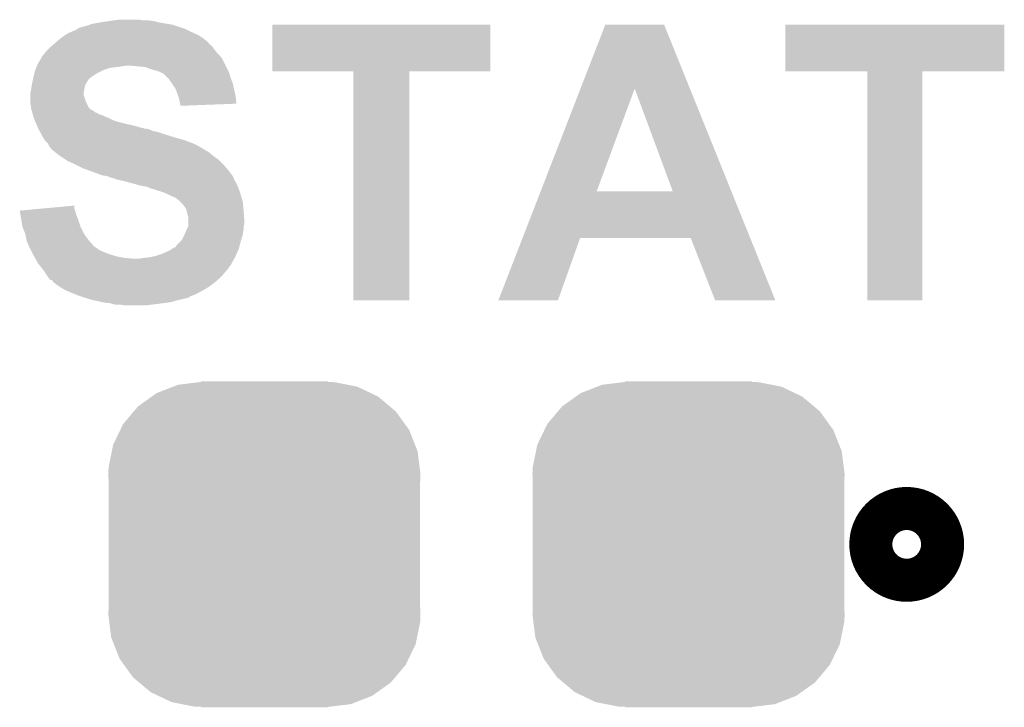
# Model space of a CAD drawing. Extents: x -1.3 to 24.2, y -3.9 to 53.4.
# Tile 18 of 42: x 7.6 to 11.1, y 11.9 to 14.4. Entities that reach past the tile are written whole.
import ezdxf

# ---------------------------------------------------------------- set-up
doc = ezdxf.new("R2010")
doc.units = 0
doc.layers.get('0').update_dxf_attribs({"linetype": 'CONTINUOUS'})
doc.layers.add('LTE_CAT_1_5_CLICK_V101_GTO', color=11, linetype='CONTINUOUS')
doc.layers.add('LTE_CAT_1_5_CLICK_V101_GTS', color=8, linetype='CONTINUOUS')

# ---------------------------------------------------------------- blocks, each defined once
blk = doc.blocks.new('CUSTOM_178')
for points in [[(-0.381238, 0.53545), (-0.323018, 0.558074), (0.376292, 0.53545), (0.3289, 0.558074)], [(-0.323018, 0.558074), (-0.305476, 0.56489), (0.3289, 0.558074), (0.29452, 0.56489)], [(-0.305476, 0.56489), (-0.23152, 0.57388), (0.29452, 0.56489), (0.24917, 0.57388)], [(-0.23152, 0.57388), (-0.22479, 0.574698), (0.24917, 0.57388), (0.22479, 0.574698)], [(-0.22479, 0.574698), (-0.22479, 0.57658), (0.22479, 0.574698), (0.22479, 0.57658)], [(-0.447376, 0.488202), (-0.398586, 0.523058), (0.44405, 0.488202), (0.40225, 0.523058)], [(-0.398586, 0.523058), (-0.381238, 0.53545), (0.40225, 0.523058), (0.376292, 0.53545)], [(-0.461886, 0.471004), (-0.447376, 0.488202), (0.464674, 0.471004), (0.44405, 0.488202)], [(-0.49979, 0.426078), (-0.461886, 0.471004), (0.497162, 0.426078), (0.464674, 0.471004)], [(-0.509936, 0.405138), (-0.49979, 0.426078), (0.512302, 0.405138), (0.497162, 0.426078)], [(-0.535228, 0.35293), (-0.509936, 0.405138), (0.532938, 0.35293), (0.512302, 0.405138)], [(-0.540004, 0.329548), (-0.535228, 0.35293), (0.542178, 0.329548), (0.532938, 0.35293)], [(-0.551494, 0.273294), (-0.540004, 0.329548), (0.549346, 0.273294), (0.542178, 0.329548)], [(-0.55245, 0.24892), (-0.551494, 0.273294), (0.55245, 0.24892), (0.549346, 0.273294)], [(-0.55118, 0.220156), (-0.55245, 0.24892), (0.55118, 0.220156), (0.55245, 0.24892)], [(-0.55118, -0.220156), (-0.55118, 0.220156), (0.55118, -0.220156), (0.55118, 0.220156)], [(-0.55245, -0.24892), (-0.55118, -0.220156), (0.55245, -0.24892), (0.55118, -0.220156)], [(-0.549266, -0.273902), (-0.55245, -0.24892), (0.551492, -0.273902), (0.55245, -0.24892)], [(-0.542176, -0.329548), (-0.549266, -0.273902), (0.540126, -0.329548), (0.551492, -0.273902)], [(-0.532694, -0.353538), (-0.542176, -0.329548), (0.535226, -0.353538), (0.540126, -0.329548)], [(-0.5123, -0.405138), (-0.532694, -0.353538), (0.510226, -0.405138), (0.535226, -0.353538)], [(-0.496718, -0.426686), (-0.5123, -0.405138), (0.499788, -0.426686), (0.510226, -0.405138)], [(-0.464674, -0.471002), (-0.496718, -0.426686), (0.4624, -0.471002), (0.499788, -0.426686)], [(-0.443316, -0.48881), (-0.464674, -0.471002), (0.447376, -0.48881), (0.4624, -0.471002)], [(-0.402248, -0.523056), (-0.443316, -0.48881), (0.399436, -0.523056), (0.447376, -0.48881)], [(-0.375016, -0.536056), (-0.402248, -0.523056), (0.381238, -0.536056), (0.399436, -0.523056)], [(-0.328898, -0.558072), (-0.375016, -0.536056), (0.32458, -0.558072), (0.381238, -0.536056)], [(-0.291448, -0.565496), (-0.328898, -0.558072), (0.305476, -0.565496), (0.32458, -0.558072)], [(-0.249168, -0.573878), (-0.291448, -0.565496), (0.23652, -0.573878), (0.305476, -0.565496)], [(-0.22479, -0.574698), (-0.249168, -0.573878), (0.229774, -0.574698), (0.23652, -0.573878)], [(-0.22479, -0.575304), (-0.22479, -0.574698), (0.22479, -0.575304), (0.229774, -0.574698)], [(-0.22479, -0.57658), (-0.22479, -0.575304), (0.22479, -0.57658), (0.22479, -0.575304)]]:
    blk.add_solid(points)

msp = doc.modelspace()

# ---------------------------------------------------------------- linework, layer by layer
at = {"layer": 'LTE_CAT_1_5_CLICK_V101_GTO', "const_width": 0.254}
msp.add_lwpolyline([(10.6934, 12.5222, 1), (10.8458, 12.5222, 1)], format="xyb", close=True, dxfattribs=at)
at = {"layer": 'LTE_CAT_1_5_CLICK_V101_GTO'}
for points in [[(7.85114, 14.353538), (7.871462, 14.358622), (8.194046, 14.353538), (8.178792, 14.358622)], [(7.871462, 14.358622), (7.877804, 14.361158), (8.178792, 14.358622), (8.171182, 14.361158)], [(7.877804, 14.361158), (7.884162, 14.3637), (8.171182, 14.361158), (8.155934, 14.3637)], [(7.884162, 14.3637), (7.9121, 14.36878), (8.155934, 14.3637), (8.12546, 14.36878)], [(7.9121, 14.36878), (7.94512, 14.37386), (8.12546, 14.36878), (8.10514, 14.37386)], [(7.94512, 14.37386), (7.9629, 14.3764), (8.10514, 14.37386), (8.08736, 14.3764)], [(7.9629, 14.3764), (7.980682, 14.37894), (8.067042, 14.3764), (8.051798, 14.37894)], [(8.52424, 14.196082), (8.52426, 14.361138), (9.296378, 14.196082), (9.2964, 14.361138)], [(8.52426, 14.361138), (8.524262, 14.36116), (9.2964, 14.361138), (8.524262, 14.36116)], [(9.615072, 14.135042), (9.70281, 14.361146), (10.002344, 14.135042), (9.911084, 14.361146)], [(9.70281, 14.361146), (9.702816, 14.36116), (9.911084, 14.361146), (9.702816, 14.36116)], [(10.34034, 14.196082), (10.34036, 14.361138), (11.115018, 14.196082), (11.11504, 14.361138)], [(10.34036, 14.361138), (10.340362, 14.36116), (11.11504, 14.361138), (10.340362, 14.36116)], [(7.77748, 14.31544), (7.792716, 14.325598), (8.276338, 14.31544), (8.26008, 14.325598)], [(7.792716, 14.325598), (7.80034, 14.33068), (8.26008, 14.325598), (8.248648, 14.33068)], [(7.80034, 14.33068), (7.81253, 14.33576), (8.248648, 14.33068), (8.23722, 14.33576)], [(7.81253, 14.33576), (7.83082, 14.343382), (8.23722, 14.33576), (8.221976, 14.343382)], [(7.83082, 14.343382), (7.83336, 14.34592), (8.221976, 14.343382), (8.2169, 14.34592)], [(7.83336, 14.34592), (7.833364, 14.345922), (8.2169, 14.34592), (8.216894, 14.345922)], [(7.833364, 14.345922), (7.843522, 14.351), (8.216894, 14.345922), (8.20166, 14.351)], [(7.843522, 14.351), (7.85114, 14.353538), (8.20166, 14.351), (8.194046, 14.353538)], [(7.74234, 14.284958), (7.748266, 14.290038), (8.31088, 14.284958), (8.3058, 14.290038)], [(7.748266, 14.290038), (7.75123, 14.292578), (8.3058, 14.290038), (8.300726, 14.292578)], [(7.75123, 14.292578), (7.757154, 14.297656), (8.300726, 14.292578), (8.298182, 14.297656)], [(7.757154, 14.297656), (7.75716, 14.29766), (8.298182, 14.297656), (8.298178, 14.29766)], [(7.75716, 14.29766), (7.774576, 14.3129), (8.298178, 14.29766), (8.280402, 14.3129)], [(7.774576, 14.3129), (7.77748, 14.31544), (8.280402, 14.3129), (8.276338, 14.31544)], [(7.708906, 14.249406), (7.713976, 14.254478), (8.34034, 14.249406), (8.336282, 14.254478)], [(7.713976, 14.254478), (7.71652, 14.257022), (8.336282, 14.254478), (8.33374, 14.257022)], [(7.71652, 14.257022), (7.722236, 14.26464), (8.33374, 14.257022), (8.326122, 14.26464)], [(7.722236, 14.26464), (7.724142, 14.26718), (8.326122, 14.26464), (8.324218, 14.26718)], [(7.724142, 14.26718), (7.73938, 14.28242), (8.324218, 14.26718), (8.312784, 14.28242)], [(7.73938, 14.28242), (7.74234, 14.284958), (8.312784, 14.28242), (8.31088, 14.284958)], [(7.691626, 14.21638), (7.69366, 14.221462), (8.359142, 14.21638), (8.3566, 14.221462)], [(7.69366, 14.221462), (7.705848, 14.241778), (8.3566, 14.221462), (8.346442, 14.241778)], [(7.705848, 14.241778), (7.7089, 14.246864), (8.346442, 14.241778), (8.342374, 14.246864)], [(7.7089, 14.246864), (7.708906, 14.249406), (8.342374, 14.246864), (8.34034, 14.249406)], [(7.679548, 14.178278), (7.682372, 14.19098), (7.886698, 14.178278), (7.907022, 14.19098)], [(7.682372, 14.19098), (7.683502, 14.196062), (7.907022, 14.19098), (7.917184, 14.196062)], [(7.683502, 14.196062), (7.685532, 14.20114), (7.917184, 14.196062), (7.92734, 14.20114)], [(7.685532, 14.20114), (7.688578, 14.208758), (7.92734, 14.20114), (7.950198, 14.208758)], [(7.688578, 14.208758), (7.689596, 14.2113), (7.950198, 14.208758), (7.97306, 14.2113)], [(7.689596, 14.2113), (7.69061, 14.21384), (7.97306, 14.2113), (7.99084, 14.21384)], [(7.69061, 14.21384), (7.691626, 14.21638), (7.99084, 14.21384), (8.006078, 14.21638)], [(8.04926, 14.21384), (8.018782, 14.21638), (8.360412, 14.21384), (8.359142, 14.21638)], [(8.074658, 14.2113), (8.04926, 14.21384), (8.361682, 14.2113), (8.360412, 14.21384)], [(8.09498, 14.20368), (8.074658, 14.2113), (8.365492, 14.20368), (8.361682, 14.2113)], [(8.11276, 14.1986), (8.09498, 14.20368), (8.368032, 14.1986), (8.365492, 14.20368)], [(8.127998, 14.19352), (8.11276, 14.1986), (8.370572, 14.19352), (8.368032, 14.1986)], [(8.133084, 14.190978), (8.127998, 14.19352), (8.371842, 14.190978), (8.370572, 14.19352)], [(8.138156, 14.188442), (8.133084, 14.190978), (8.372568, 14.188442), (8.371842, 14.190978)], [(8.1534, 14.1732), (8.138156, 14.188442), (8.37692, 14.1732), (8.372568, 14.188442)], [(8.811238, 14.19606), (8.52424, 14.196082), (9.296378, 14.19606), (9.296378, 14.196082)], [(8.81124, 14.196038), (8.811238, 14.19606), (9.00938, 14.196038), (9.296378, 14.19606)], [(8.81126, 13.385822), (8.81124, 14.196038), (9.009358, 13.385822), (9.00938, 14.196038)], [(10.629878, 14.19606), (10.34034, 14.196082), (11.115018, 14.19606), (11.115018, 14.196082)], [(10.62988, 14.196038), (10.629878, 14.19606), (10.82548, 14.196038), (11.115018, 14.19606)], [(10.6299, 13.385822), (10.62988, 14.196038), (10.825458, 13.385822), (10.82548, 14.196038)], [(7.672614, 14.145258), (7.67334, 14.150338), (7.8613, 14.145258), (7.86384, 14.150338)], [(7.67334, 14.150338), (7.674468, 14.155418), (7.86384, 14.150338), (7.86638, 14.155418)], [(7.674468, 14.155418), (7.677856, 14.170658), (7.86638, 14.155418), (7.876538, 14.170658)], [(7.677856, 14.170658), (7.678984, 14.17574), (7.876538, 14.170658), (7.88416, 14.17574)], [(7.678984, 14.17574), (7.679548, 14.178278), (7.88416, 14.17574), (7.886698, 14.178278)], [(8.158478, 14.168122), (8.1534, 14.1732), (8.378826, 14.168122), (8.37692, 14.1732)], [(8.169368, 14.152878), (8.158478, 14.168122), (8.38454, 14.152878), (8.378826, 14.168122)], [(8.17118, 14.15034), (8.169368, 14.152878), (8.385104, 14.15034), (8.38454, 14.152878)], [(8.181338, 14.135102), (8.17118, 14.15034), (8.388492, 14.135102), (8.385104, 14.15034)], [(7.66826, 14.119862), (7.6708, 14.13256), (7.85622, 14.119862), (7.85876, 14.13256)], [(7.66826, 14.119858), (7.66826, 14.119862), (7.85622, 14.119858), (7.85622, 14.119862)], [(7.66826, 14.112236), (7.66826, 14.119858), (7.856222, 14.112236), (7.85622, 14.119858)], [(7.6708, 14.13256), (7.672614, 14.145258), (7.85876, 14.13256), (7.8613, 14.145258)], [(8.18896, 14.11478), (8.181338, 14.135102), (8.393008, 14.11478), (8.388492, 14.135102)], [(8.1915, 14.107158), (8.18896, 14.11478), (8.3947, 14.107158), (8.393008, 14.11478)], [(9.474164, 13.771908), (9.615072, 14.135042), (9.67233, 13.771908), (9.806924, 14.135042)], [(9.94153, 13.77188), (9.806924, 14.135042), (10.148922, 13.77188), (10.002344, 14.135042)], [(7.66826, 14.107158), (7.66826, 14.112236), (7.85876, 14.107158), (7.856222, 14.112236)], [(7.66826, 14.09954), (7.66826, 14.107158), (7.861298, 14.09954), (7.85876, 14.107158)], [(7.66826, 14.089378), (7.66826, 14.09954), (7.86384, 14.089378), (7.861298, 14.09954)], [(7.66826, 14.084302), (7.66826, 14.089378), (7.86638, 14.084302), (7.86384, 14.089378)], [(7.670166, 14.06906), (7.66826, 14.084302), (7.874002, 14.06906), (7.86638, 14.084302)], [(8.194038, 14.09954), (8.1915, 14.107158), (8.395456, 14.09954), (8.3947, 14.107158)], [(8.19658, 14.086842), (8.194038, 14.09954), (8.396714, 14.086842), (8.395456, 14.09954)], [(8.198274, 14.08176), (8.19658, 14.086842), (8.397216, 14.08176), (8.396714, 14.086842)], [(8.199118, 14.079222), (8.198274, 14.08176), (8.331044, 14.079222), (8.397216, 14.08176)], [(8.19912, 14.074162), (8.199118, 14.079222), (8.19912, 14.074162), (8.331044, 14.079222)], [(7.6708, 14.063982), (7.670166, 14.06906), (7.879082, 14.063982), (7.874002, 14.06906)], [(7.672252, 14.0589), (7.6708, 14.063982), (7.884166, 14.0589), (7.879082, 14.063982)], [(7.672254, 14.058896), (7.672252, 14.0589), (7.886706, 14.058896), (7.884166, 14.0589)], [(7.673704, 14.053818), (7.672254, 14.058896), (7.894322, 14.053818), (7.886706, 14.058896)], [(7.67443, 14.05128), (7.673704, 14.053818), (7.896864, 14.05128), (7.894322, 14.053818)], [(7.675156, 14.048738), (7.67443, 14.05128), (7.904484, 14.048738), (7.896864, 14.05128)], [(7.676606, 14.043658), (7.675156, 14.048738), (7.912102, 14.043658), (7.904484, 14.048738)], [(7.677332, 14.04112), (7.676606, 14.043658), (7.922262, 14.04112), (7.912102, 14.043658)], [(7.678782, 14.03604), (7.677332, 14.04112), (7.93242, 14.03604), (7.922262, 14.04112)], [(7.680234, 14.03096), (7.678782, 14.03604), (7.94512, 14.03096), (7.93242, 14.03604)], [(7.680958, 14.02842), (7.680234, 14.03096), (7.950202, 14.02842), (7.94512, 14.03096)], [(7.683136, 14.02334), (7.680958, 14.02842), (7.960362, 14.02334), (7.950202, 14.02842)], [(7.685312, 14.018262), (7.683136, 14.02334), (7.9756, 14.018262), (7.960362, 14.02334)], [(7.689668, 14.0081), (7.685312, 14.018262), (8.01624, 14.0081), (7.9756, 14.018262)], [(7.691846, 14.00302), (7.689668, 14.0081), (8.039098, 14.00302), (8.01624, 14.0081)], [(7.695112, 13.9954), (7.691846, 14.00302), (8.064502, 13.9954), (8.039098, 14.00302)], [(7.695112, 13.995398), (7.695112, 13.9954), (8.067044, 13.995398), (8.064502, 13.9954)], [(7.6962, 13.99286), (7.695112, 13.995398), (8.072124, 13.99286), (8.067044, 13.995398)], [(7.6962, 13.992858), (7.6962, 13.99286), (8.07975, 13.992858), (8.079742, 13.99286)], [(7.697586, 13.99032), (7.6962, 13.992858), (8.089902, 13.99032), (8.07975, 13.992858)], [(7.700356, 13.98524), (7.697586, 13.99032), (8.100062, 13.98524), (8.089902, 13.99032)], [(7.701744, 13.982698), (7.700356, 13.98524), (8.115302, 13.982698), (8.100062, 13.98524)], [(7.707284, 13.97254), (7.701744, 13.982698), (8.14578, 13.97254), (8.115302, 13.982698)], [(7.71144, 13.96492), (7.707284, 13.97254), (8.170546, 13.96492), (8.14578, 13.97254)], [(7.712964, 13.96238), (7.71144, 13.96492), (8.1788, 13.96238), (8.170546, 13.96492)], [(7.719058, 13.952222), (7.712964, 13.96238), (8.21436, 13.952222), (8.1788, 13.96238)], [(7.729218, 13.94206), (7.719058, 13.952222), (8.240778, 13.94206), (8.21436, 13.952222)], [(7.73049, 13.93952), (7.729218, 13.94206), (8.24738, 13.93952), (8.240778, 13.94206)], [(7.7343, 13.931902), (7.73049, 13.93952), (8.262616, 13.931902), (8.24738, 13.93952)], [(7.734302, 13.9319), (7.7343, 13.931902), (8.262618, 13.9319), (8.262616, 13.931902)], [(7.740018, 13.92428), (7.734302, 13.9319), (8.275324, 13.92428), (8.262618, 13.9319)], [(7.740022, 13.924274), (7.740018, 13.92428), (8.277866, 13.924274), (8.275324, 13.92428)], [(7.74192, 13.921742), (7.740022, 13.924274), (8.280398, 13.921742), (8.277866, 13.924274)], [(7.741922, 13.92174), (7.74192, 13.921742), (8.2804, 13.92174), (8.280398, 13.921742)], [(7.747, 13.916662), (7.741922, 13.92174), (8.288016, 13.916662), (8.2804, 13.92174)], [(7.747004, 13.91666), (7.747, 13.916662), (8.288018, 13.91666), (8.288016, 13.916662)], [(7.752074, 13.914122), (7.747004, 13.91666), (8.29225, 13.914122), (8.288018, 13.91666)], [(7.754614, 13.909054), (7.752074, 13.914122), (8.300698, 13.909054), (8.29225, 13.914122)], [(7.757154, 13.90904), (7.754614, 13.909054), (8.30072, 13.90904), (8.300698, 13.909054)], [(7.76986, 13.89888), (7.757154, 13.90904), (8.312912, 13.89888), (8.30072, 13.90904)], [(7.773672, 13.89634), (7.76986, 13.89888), (8.31596, 13.89634), (8.312912, 13.89888)], [(7.792724, 13.883638), (7.773672, 13.89634), (8.333742, 13.883638), (8.31596, 13.89634)], [(7.800338, 13.878562), (7.792724, 13.883638), (8.338818, 13.878562), (8.333742, 13.883638)], [(7.81812, 13.87094), (7.800338, 13.878562), (8.34644, 13.87094), (8.338818, 13.878562)], [(7.82828, 13.86586), (7.81812, 13.87094), (8.35152, 13.86586), (8.34644, 13.87094)], [(7.85368, 13.85316), (7.82828, 13.86586), (8.362634, 13.85316), (8.35152, 13.86586)], [(7.875012, 13.845542), (7.85368, 13.85316), (8.3693, 13.845542), (8.362634, 13.85316)], [(7.88924, 13.84046), (7.875012, 13.845542), (8.373112, 13.84046), (8.3693, 13.845542)], [(7.90956, 13.83284), (7.88924, 13.84046), (8.378826, 13.83284), (8.373112, 13.84046)], [(7.924798, 13.827762), (7.90956, 13.83284), (8.382634, 13.827762), (8.378826, 13.83284)], [(7.940038, 13.82522), (7.924798, 13.827762), (8.38454, 13.82522), (8.382634, 13.827762)], [(7.940044, 13.825218), (7.940038, 13.82522), (8.38454, 13.825218), (8.38454, 13.82522)], [(7.952738, 13.820142), (7.940044, 13.825218), (8.387078, 13.820142), (8.38454, 13.825218)], [(7.952754, 13.820138), (7.952738, 13.820142), (8.38708, 13.820138), (8.387078, 13.820142)], [(7.9629, 13.817598), (7.952754, 13.820138), (8.387928, 13.817598), (8.38708, 13.820138)], [(7.970518, 13.81506), (7.9629, 13.817598), (8.388774, 13.81506), (8.387928, 13.817598)], [(7.975596, 13.812522), (7.970518, 13.81506), (8.38962, 13.812522), (8.388774, 13.81506)], [(7.978138, 13.81252), (7.975596, 13.812522), (8.38962, 13.81252), (8.38962, 13.812522)], [(7.978148, 13.812518), (7.978138, 13.81252), (8.38962, 13.812518), (8.38962, 13.81252)], [(8.001002, 13.80744), (7.978148, 13.812518), (8.392668, 13.80744), (8.38962, 13.812518)], [(8.01878, 13.80236), (8.001002, 13.80744), (8.395716, 13.80236), (8.392668, 13.80744)], [(8.028944, 13.799818), (8.01878, 13.80236), (8.39724, 13.799818), (8.395716, 13.80236)], [(8.0391, 13.797278), (8.028944, 13.799818), (8.39833, 13.797278), (8.39724, 13.799818)], [(8.054338, 13.792202), (8.0391, 13.797278), (8.400506, 13.792202), (8.39833, 13.797278)], [(8.06958, 13.78966), (8.054338, 13.792202), (8.401594, 13.78966), (8.400506, 13.792202)], [(8.082278, 13.78712), (8.06958, 13.78966), (8.402684, 13.78712), (8.401594, 13.78966)], [(8.092438, 13.78204), (8.082278, 13.78712), (8.40486, 13.78204), (8.402684, 13.78712)], [(8.112758, 13.776962), (8.092438, 13.78204), (8.406554, 13.776962), (8.40486, 13.78204)], [(8.117838, 13.77442), (8.112758, 13.776962), (8.4074, 13.77442), (8.406554, 13.776962)], [(8.127998, 13.771882), (8.117838, 13.77442), (8.408246, 13.771882), (8.4074, 13.77442)], [(8.133076, 13.769342), (8.127998, 13.771882), (8.409094, 13.769342), (8.408246, 13.771882)], [(8.135616, 13.76934), (8.133076, 13.769342), (8.409094, 13.76934), (8.409094, 13.769342)], [(8.1534, 13.76172), (8.135616, 13.76934), (8.411634, 13.76172), (8.409094, 13.76934)], [(9.410088, 13.60678), (9.474152, 13.77188), (10.215558, 13.60678), (10.148922, 13.77188)], [(9.474152, 13.77188), (9.474164, 13.771908), (9.94153, 13.77188), (9.67233, 13.771908)], [(8.15848, 13.75918), (8.1534, 13.76172), (8.41248, 13.75918), (8.411634, 13.76172)], [(8.16864, 13.7541), (8.15848, 13.75918), (8.414004, 13.7541), (8.41248, 13.75918)], [(8.18134, 13.74902), (8.16864, 13.7541), (8.415528, 13.74902), (8.414004, 13.7541)], [(8.191498, 13.7414), (8.18134, 13.74902), (8.417814, 13.7414), (8.415528, 13.74902)], [(8.19912, 13.733778), (8.191498, 13.7414), (8.4201, 13.733778), (8.417814, 13.7414)], [(8.206738, 13.72616), (8.19912, 13.733778), (8.420736, 13.72616), (8.4201, 13.733778)], [(7.630182, 13.7033), (7.65777, 13.705838), (7.826468, 13.7033), (7.825742, 13.705838)], [(7.632712, 13.68806), (7.630182, 13.7033), (7.83082, 13.68806), (7.826468, 13.7033)], [(7.65777, 13.705838), (7.712972, 13.710916), (7.825742, 13.705838), (7.823202, 13.710916)], [(7.712972, 13.710916), (7.8232, 13.721056), (7.823202, 13.710916), (7.8232, 13.721056)], [(8.21436, 13.716), (8.206738, 13.72616), (8.421582, 13.716), (8.420736, 13.72616)], [(8.219438, 13.708384), (8.21436, 13.716), (8.422218, 13.708384), (8.421582, 13.716)], [(8.22071, 13.7033), (8.219438, 13.708384), (8.42264, 13.7033), (8.422218, 13.708384)], [(8.224522, 13.68806), (8.22071, 13.7033), (8.423814, 13.68806), (8.42264, 13.7033)], [(7.63524, 13.67282), (7.632712, 13.68806), (7.836536, 13.67282), (7.83082, 13.68806)], [(7.636164, 13.66774), (7.63524, 13.67282), (7.83844, 13.66774), (7.836536, 13.67282)], [(7.64032, 13.644882), (7.636164, 13.66774), (7.84606, 13.644882), (7.83844, 13.66774)], [(8.227058, 13.680442), (8.224522, 13.68806), (8.4244, 13.680442), (8.423814, 13.68806)], [(8.22706, 13.670282), (8.227058, 13.680442), (8.42518, 13.670282), (8.4244, 13.680442)], [(8.22706, 13.655038), (8.22706, 13.670282), (8.425178, 13.655038), (8.42518, 13.670282)], [(7.640322, 13.64488), (7.64032, 13.644882), (7.84606, 13.64488), (7.84606, 13.644882)], [(7.650478, 13.619482), (7.640322, 13.64488), (7.858762, 13.619482), (7.84606, 13.64488)], [(8.213996, 13.619478), (8.21944, 13.63218), (8.4201, 13.619478), (8.421914, 13.63218)], [(8.21944, 13.63218), (8.221978, 13.63726), (8.421914, 13.63218), (8.42264, 13.63726)], [(8.221978, 13.63726), (8.227056, 13.647416), (8.42264, 13.63726), (8.42264, 13.647416)], [(8.227056, 13.647416), (8.22706, 13.647424), (8.42264, 13.647416), (8.422642, 13.647424)], [(8.22706, 13.647424), (8.22706, 13.655038), (8.422642, 13.647424), (8.425178, 13.655038)], [(7.65048, 13.61948), (7.650478, 13.619482), (7.858762, 13.61948), (7.858762, 13.619482)], [(7.654546, 13.59916), (7.65048, 13.61948), (7.874, 13.59916), (7.858762, 13.61948)], [(7.65556, 13.594082), (7.654546, 13.59916), (7.878444, 13.594082), (7.874, 13.59916)], [(7.662334, 13.57884), (7.65556, 13.594082), (7.891778, 13.57884), (7.878444, 13.594082)], [(8.186422, 13.581382), (8.199118, 13.59408), (8.409016, 13.581382), (8.41248, 13.59408)], [(8.199118, 13.59408), (8.204202, 13.599164), (8.41248, 13.59408), (8.414004, 13.599164)], [(8.204202, 13.599164), (8.21182, 13.6144), (8.414004, 13.599164), (8.418576, 13.6144)], [(8.21182, 13.6144), (8.213996, 13.619478), (8.418576, 13.6144), (8.4201, 13.619478)], [(9.324352, 13.38583), (9.410082, 13.606764), (9.535154, 13.38583), (9.613896, 13.606764)], [(9.410082, 13.606764), (9.410088, 13.60678), (9.613896, 13.606764), (10.005044, 13.60678)], [(10.091416, 13.385814), (10.005044, 13.60678), (10.304744, 13.385814), (10.215558, 13.60678)], [(7.663464, 13.5763), (7.662334, 13.57884), (7.89432, 13.5763), (7.891778, 13.57884)], [(7.66572, 13.57122), (7.663464, 13.5763), (7.90194, 13.57122), (7.89432, 13.5763)], [(7.66953, 13.5636), (7.66572, 13.57122), (7.912102, 13.5636), (7.90194, 13.57122)], [(7.67334, 13.55598), (7.66953, 13.5636), (7.92988, 13.55598), (7.912102, 13.5636)], [(8.135618, 13.5509), (8.15848, 13.561062), (8.397932, 13.5509), (8.402552, 13.561062)], [(8.15848, 13.561062), (8.166604, 13.566138), (8.402552, 13.561062), (8.40486, 13.566138)], [(8.166604, 13.566138), (8.178804, 13.57376), (8.40486, 13.566138), (8.406938, 13.57376)], [(8.178804, 13.57376), (8.181344, 13.573768), (8.406938, 13.57376), (8.40694, 13.573768)], [(8.181344, 13.573768), (8.186422, 13.581382), (8.40694, 13.573768), (8.409016, 13.581382)], [(7.67588, 13.5509), (7.67334, 13.55598), (7.943426, 13.5509), (7.92988, 13.55598)], [(7.677332, 13.54836), (7.67588, 13.5509), (7.950198, 13.54836), (7.943426, 13.5509)], [(7.681686, 13.54074), (7.677332, 13.54836), (7.9756, 13.54074), (7.950198, 13.54836)], [(7.68459, 13.53566), (7.681686, 13.54074), (8.00354, 13.53566), (7.9756, 13.54074)], [(7.68604, 13.53312), (7.68459, 13.53566), (8.036558, 13.53312), (8.00354, 13.53566)], [(7.696198, 13.515342), (7.68604, 13.53312), (8.37969, 13.515342), (8.389388, 13.53312)], [(8.051802, 13.53312), (8.067038, 13.53566), (8.389388, 13.53312), (8.390774, 13.53566)], [(8.067038, 13.53566), (8.0899, 13.5382), (8.390774, 13.53566), (8.39216, 13.5382)], [(8.0899, 13.5382), (8.11276, 13.543282), (8.39216, 13.5382), (8.39447, 13.543282)], [(8.11276, 13.543282), (8.135618, 13.5509), (8.39447, 13.543282), (8.397932, 13.5509)], [(7.700264, 13.51026), (7.696198, 13.515342), (8.376918, 13.51026), (8.37969, 13.515342)], [(7.702296, 13.50772), (7.700264, 13.51026), (8.37438, 13.50772), (8.376918, 13.51026)], [(7.708392, 13.5001), (7.702296, 13.50772), (8.3693, 13.5001), (8.37438, 13.50772)], [(7.71652, 13.48994), (7.708392, 13.5001), (8.360832, 13.48994), (8.3693, 13.5001)], [(7.724138, 13.477242), (7.71652, 13.48994), (8.350252, 13.477242), (8.360832, 13.48994)], [(7.729858, 13.469618), (7.724138, 13.477242), (8.3439, 13.469618), (8.350252, 13.477242)], [(7.73176, 13.46708), (7.729858, 13.469618), (8.340998, 13.46708), (8.3439, 13.469618)], [(7.736838, 13.459464), (7.73176, 13.46708), (8.332294, 13.459464), (8.340998, 13.46708)], [(7.744456, 13.45692), (7.736838, 13.459464), (8.329386, 13.45692), (8.332294, 13.459464)], [(7.746994, 13.454386), (7.744456, 13.45692), (8.32649, 13.454386), (8.329386, 13.45692)], [(7.747, 13.45185), (7.746994, 13.454386), (8.323592, 13.45185), (8.32649, 13.454386)], [(7.747014, 13.45184), (7.747, 13.45185), (8.323582, 13.45184), (8.323592, 13.45185)], [(7.767322, 13.4366), (7.747014, 13.45184), (8.303986, 13.4366), (8.323582, 13.45184)], [(7.77139, 13.434058), (7.767322, 13.4366), (8.300718, 13.434058), (8.303986, 13.4366)], [(7.78764, 13.423902), (7.77139, 13.434058), (8.28379, 13.423902), (8.300718, 13.434058)], [(7.799074, 13.41882), (7.78764, 13.423902), (8.27532, 13.41882), (8.28379, 13.423902)], [(7.8105, 13.41374), (7.799074, 13.41882), (8.265158, 13.41374), (8.27532, 13.41882)], [(7.8359, 13.40358), (7.8105, 13.41374), (8.244836, 13.40358), (8.265158, 13.41374)], [(7.83592, 13.403574), (7.8359, 13.40358), (8.242294, 13.403574), (8.244836, 13.40358)], [(7.843522, 13.40104), (7.83592, 13.403574), (8.239754, 13.40104), (8.242294, 13.403574)], [(7.84354, 13.401034), (7.843522, 13.40104), (8.234674, 13.401034), (8.239754, 13.40104)], [(7.85877, 13.395958), (7.84354, 13.401034), (8.229594, 13.395958), (8.234674, 13.401034)], [(7.88162, 13.388342), (7.85877, 13.395958), (8.199128, 13.388342), (8.229594, 13.395958)], [(7.88163, 13.38834), (7.88162, 13.388342), (8.19912, 13.38834), (8.199128, 13.388342)], [(7.893066, 13.385798), (7.88163, 13.38834), (8.18642, 13.385798), (8.19912, 13.38834)], [(7.915914, 13.38072), (7.893066, 13.385798), (8.17118, 13.38072), (8.18642, 13.385798)], [(9.009358, 13.3858), (8.81126, 13.385822), (9.009358, 13.3858), (9.009358, 13.385822)], [(9.535144, 13.3858), (9.324352, 13.38583), (9.535144, 13.3858), (9.535154, 13.38583)], [(10.304748, 13.3858), (10.304744, 13.385814), (10.304748, 13.3858), (10.091416, 13.385814)], [(10.825458, 13.3858), (10.6299, 13.385822), (10.825458, 13.3858), (10.825458, 13.385822)], [(7.92734, 13.37818), (7.915914, 13.38072), (8.15594, 13.37818), (8.17118, 13.38072)], [(7.950198, 13.37564), (7.92734, 13.37818), (8.13689, 13.37564), (8.15594, 13.37818)], [(7.959088, 13.3731), (7.950198, 13.37564), (8.11784, 13.3731), (8.13689, 13.37564)], [(7.967976, 13.37056), (7.959088, 13.3731), (8.097518, 13.37056), (8.11784, 13.3731)], [(8.000998, 13.36802), (7.985758, 13.37056), (8.077198, 13.36802), (8.097518, 13.37056)]]:
    msp.add_solid(points, dxfattribs=at)

# ---------------------------------------------------------------- block references
at = {"layer": 'LTE_CAT_1_5_CLICK_V101_GTS'}
for p in [(8.4963, 12.5222), (9.99744, 12.5222)]:
    msp.add_blockref('CUSTOM_178', p, dxfattribs=at)

doc.saveas('drawing.dxf')
